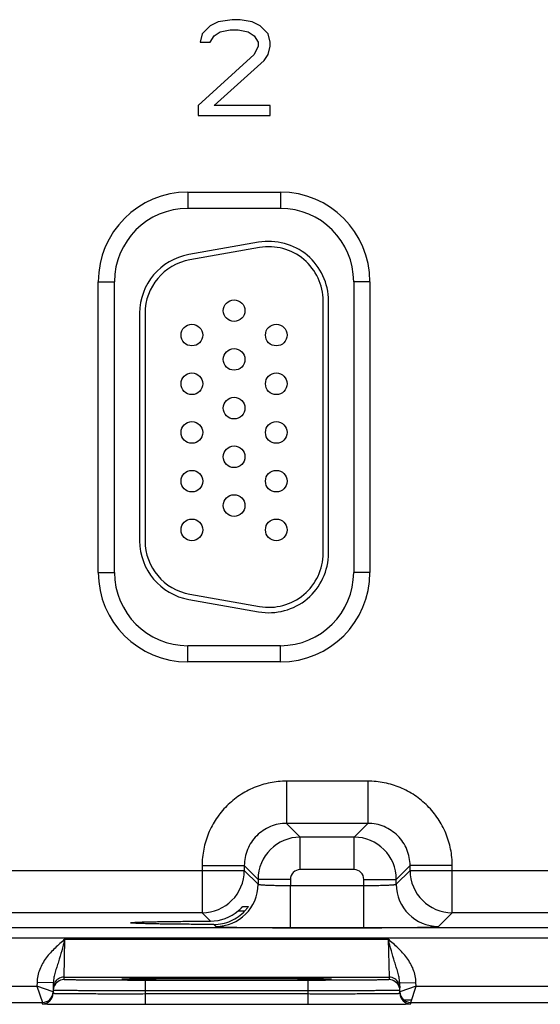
# Model space of a CAD drawing. Header units: inches. Extents: x 0 to 34, y 0 to 22.
# Tile 152 of 179: x 17 to 18, y 16.4 to 18.2. Entities that reach past the tile are written whole.
import ezdxf

# ---------------------------------------------------------------- set-up
doc = ezdxf.new("R2010")
doc.units = ezdxf.units.IN
doc.header["$LTSCALE"] = 1.87
doc.header["$MEASUREMENT"] = 0
doc.layers.get('0').update_dxf_attribs({"linetype": 'CONTINUOUS'})

msp = doc.modelspace()

# ---------------------------------------------------------------- linework, layer by layer
at = {"color": 7, "linetype": 'CONTINUOUS'}
for p, q in [((17.4031, 18.2111), (17.3773, 18.2074)), ((17.4179, 18.2111), (17.4031, 18.2111)), ((17.44, 18.2074), (17.4179, 18.2111)), ((17.3625, 18.1998), (17.3478, 18.1847)), ((17.3773, 18.2074), (17.3625, 18.1998)), ((17.381, 18.1885), (17.3994, 18.1923)), ((17.3994, 18.1923), (17.4142, 18.1923)), ((17.4142, 18.1923), (17.4327, 18.1885)), ((17.4548, 18.1998), (17.44, 18.2074)), ((17.4696, 18.1847), (17.4548, 18.1998)), ((17.3478, 18.1847), (17.3441, 18.1697)), ((17.3625, 18.1697), (17.3699, 18.181)), ((17.3699, 18.181), (17.381, 18.1885)), ((17.4327, 18.1885), (17.4437, 18.181)), ((17.4437, 18.181), (17.4511, 18.1697)), ((17.4733, 18.1697), (17.4696, 18.1847)), ((17.3441, 18.1697), (17.3625, 18.1697)), ((17.4511, 18.1621), (17.4437, 18.147)), ((17.4511, 18.1697), (17.4511, 18.1621)), ((17.4696, 18.147), (17.4733, 18.1621)), ((17.4733, 18.1621), (17.4733, 18.1697)), ((17.4437, 18.147), (17.3404, 18.0528)), ((17.4622, 18.1357), (17.4696, 18.147)), ((17.3699, 18.0528), (17.4622, 18.1357)), ((17.3404, 18.0528), (17.3404, 18.034)), ((17.4733, 18.0528), (17.3699, 18.0528)), ((17.4733, 18.034), (17.4733, 18.0528)), ((17.3404, 18.034), (17.4733, 18.034)), ((17.3213, 17.8926), (17.3213, 17.8626)), ((17.3213, 17.8926), (17.4923, 17.8926)), ((17.4923, 17.8926), (17.4923, 17.8626)), ((17.3213, 17.8626), (17.4923, 17.8626)), ((17.4522, 17.7999), (17.3232, 17.7771)), ((17.454, 17.79), (17.325, 17.7673)), ((17.1558, 17.19), (17.1558, 17.727)), ((17.1558, 17.727), (17.1858, 17.727)), ((17.1858, 17.19), (17.1858, 17.727)), ((17.6578, 17.727), (17.6278, 17.727)), ((17.6278, 17.727), (17.6278, 17.19)), ((17.6578, 17.727), (17.6578, 17.19)), ((17.5713, 17.2255), (17.5713, 17.6915)), ((17.5813, 17.2255), (17.5813, 17.6915)), ((17.2323, 17.6688), (17.2323, 17.2483)), ((17.2423, 17.6688), (17.2423, 17.2483)), ((17.1558, 17.19), (17.1858, 17.19)), ((17.6578, 17.19), (17.6278, 17.19)), ((17.3232, 17.14), (17.4522, 17.1172)), ((17.325, 17.1498), (17.454, 17.1271)), ((17.4923, 17.0545), (17.3213, 17.0545)), ((17.3213, 17.0245), (17.3213, 17.0545)), ((17.4923, 17.0245), (17.4923, 17.0545)), ((17.4923, 17.0245), (17.3213, 17.0245)), ((17.654, 16.8042), (17.5037, 16.8042)), ((17.5037, 16.8042), (17.5037, 16.7262)), ((17.654, 16.8042), (17.654, 16.7262)), ((17.654, 16.7262), (17.5037, 16.7262)), ((17.5037, 16.7262), (17.529, 16.7008)), ((17.654, 16.7262), (17.6286, 16.7008)), ((17.6286, 16.7008), (17.529, 16.7008)), ((17.529, 16.6408), (17.529, 16.7008)), ((17.6286, 16.6408), (17.6286, 16.7008)), ((17.3477, 16.6482), (17.4257, 16.6482)), ((17.3477, 16.6482), (17.3477, 16.5612)), ((17.4257, 16.6482), (17.4511, 16.6228)), ((17.4257, 16.6482), (17.4257, 16.6392)), ((17.732, 16.6482), (17.7066, 16.6228)), ((17.81, 16.6482), (17.732, 16.6482)), ((17.732, 16.6392), (17.732, 16.6482)), ((17.81, 16.5612), (17.81, 16.6482)), ((16.677, 16.6392), (17.4257, 16.6392)), ((17.4257, 16.6392), (17.4511, 16.6138)), ((17.6286, 16.6408), (17.529, 16.6408)), ((17.7066, 16.6138), (17.732, 16.6392)), ((17.732, 16.6392), (18.4807, 16.6392)), ((17.511, 16.6228), (17.4511, 16.6228)), ((17.4511, 16.6228), (17.4511, 16.6138)), ((17.511, 16.6228), (17.511, 16.6114)), ((17.511, 16.6114), (17.6466, 16.6114)), ((17.511, 16.5334), (17.511, 16.6114)), ((17.6466, 16.6228), (17.7066, 16.6228)), ((17.6466, 16.6114), (17.6466, 16.6228)), ((17.6466, 16.5334), (17.6466, 16.6114)), ((17.7066, 16.6138), (17.7066, 16.6228)), ((17.3477, 16.5612), (16.755, 16.5612)), ((17.3477, 16.5612), (17.3633, 16.5456)), ((17.4144, 16.5647), (17.4268, 16.5647)), ((17.4224, 16.5724), (17.4327, 16.5724)), ((17.4327, 16.5724), (17.4327, 16.5723)), ((17.7846, 16.5358), (17.81, 16.5612)), ((18.4027, 16.5612), (17.81, 16.5612)), ((17.3694, 16.5395), (17.3731, 16.5358)), ((24.1715, 16.5334), (15.8213, 16.5334)), ((17.511, 16.5334), (17.6466, 16.5334)), ((24.1715, 16.5144), (15.8213, 16.5144)), ((17.0926, 16.4422), (17.0941, 16.5122)), ((17.0942, 16.5122), (17.6915, 16.5122)), ((17.6915, 16.5122), (17.6931, 16.4422)), ((17.0428, 16.4324), (17.0426, 16.4253)), ((17.0727, 16.4319), (17.0428, 16.4324)), ((17.0727, 16.4319), (17.0724, 16.4124)), ((17.0925, 16.4375), (17.0926, 16.4422)), ((17.0926, 16.4422), (17.6931, 16.4422)), ((17.2022, 16.4384), (17.1991, 16.4381)), ((17.1991, 16.4381), (17.2022, 16.4378)), ((17.2021, 16.4383), (17.2028, 16.4384)), ((17.2137, 16.4387), (17.2022, 16.4384)), ((17.2028, 16.4384), (17.2036, 16.4384)), ((17.2036, 16.4384), (17.2046, 16.4384)), ((17.2046, 16.4384), (17.2064, 16.4385)), ((17.2064, 16.4385), (17.2086, 16.4386)), ((17.2086, 16.4386), (17.2112, 16.4386)), ((17.2112, 16.4386), (17.2142, 16.4387)), ((17.2142, 16.4387), (17.2175, 16.4388)), ((17.2175, 16.4388), (17.2213, 16.4388)), ((17.2213, 16.4388), (17.2255, 16.4389)), ((17.2255, 16.4389), (17.2301, 16.439)), ((17.2301, 16.439), (17.2353, 16.439)), ((17.2353, 16.439), (17.2411, 16.4391)), ((17.2411, 16.4391), (17.2475, 16.4392)), ((17.5432, 16.4362), (17.2425, 16.4362)), ((17.2425, 16.4362), (17.2425, 16.4166)), ((17.2475, 16.4392), (17.2546, 16.4392)), ((17.2546, 16.4392), (17.2628, 16.4393)), ((17.2628, 16.4393), (17.2721, 16.4394)), ((17.2721, 16.4394), (17.2824, 16.4394)), ((17.2824, 16.4394), (17.2937, 16.4395)), ((17.2937, 16.4395), (17.306, 16.4396)), ((17.306, 16.4396), (17.3147, 16.4396)), ((17.3147, 16.4396), (17.3239, 16.4396)), ((17.3239, 16.4396), (17.3335, 16.4397)), ((17.3335, 16.4397), (17.3436, 16.4397)), ((17.3436, 16.4397), (17.3543, 16.4397)), ((17.3543, 16.4397), (17.3656, 16.4397)), ((17.3656, 16.4397), (17.3773, 16.4397)), ((17.3773, 16.4397), (17.389, 16.4397)), ((17.389, 16.4397), (17.4003, 16.4397)), ((17.4003, 16.4397), (17.411, 16.4397)), ((17.411, 16.4397), (17.4211, 16.4397)), ((17.4211, 16.4397), (17.4355, 16.4397)), ((17.4355, 16.4397), (17.4491, 16.4397)), ((17.4491, 16.4397), (17.4621, 16.4396)), ((17.4621, 16.4396), (17.4743, 16.4396)), ((17.4743, 16.4396), (17.4858, 16.4395)), ((17.4858, 16.4395), (17.4965, 16.4395)), ((17.4965, 16.4395), (17.5064, 16.4394)), ((17.5064, 16.4394), (17.5156, 16.4394)), ((17.5156, 16.4394), (17.524, 16.4393)), ((17.524, 16.4393), (17.5317, 16.4392)), ((17.5317, 16.4392), (17.5388, 16.4392)), ((17.5388, 16.4392), (17.5452, 16.4391)), ((17.5432, 16.4362), (17.5432, 16.4166)), ((17.5452, 16.4391), (17.5511, 16.439)), ((17.5511, 16.439), (17.5563, 16.439)), ((17.5563, 16.439), (17.561, 16.4389)), ((17.561, 16.4389), (17.5651, 16.4388)), ((17.5651, 16.4388), (17.5688, 16.4388)), ((17.5688, 16.4388), (17.572, 16.4387)), ((17.572, 16.4387), (17.5749, 16.4386)), ((17.5835, 16.4384), (17.5722, 16.4387)), ((17.5749, 16.4386), (17.5773, 16.4386)), ((17.5773, 16.4386), (17.5794, 16.4385)), ((17.5794, 16.4385), (17.5811, 16.4384)), ((17.5811, 16.4384), (17.582, 16.4384)), ((17.582, 16.4384), (17.5828, 16.4384)), ((17.5866, 16.4381), (17.5835, 16.4384)), ((17.5835, 16.4378), (17.5866, 16.4381)), ((17.6931, 16.4422), (17.6931, 16.4375)), ((17.7129, 16.4319), (17.7429, 16.4324)), ((17.7132, 16.4124), (17.7129, 16.4319)), ((17.743, 16.4253), (17.7429, 16.4324)), ((16.688, 16.4253), (17.0426, 16.4253)), ((17.0725, 16.4149), (17.0426, 16.4253)), ((17.0426, 16.4253), (17.0525, 16.3953)), ((17.2425, 16.4166), (17.2424, 16.4116)), ((17.2424, 16.4116), (17.5433, 16.4116)), ((17.2424, 16.4116), (17.2424, 16.3919)), ((17.5432, 16.4166), (17.2425, 16.4166)), ((17.5432, 16.4166), (17.5433, 16.4116)), ((17.5433, 16.4116), (17.5433, 16.3919)), ((17.743, 16.4253), (17.7132, 16.4149)), ((17.7332, 16.3953), (17.743, 16.4253)), ((17.743, 16.4253), (18.0976, 16.4253)), ((16.6782, 16.3953), (17.0525, 16.3953)), ((17.0525, 16.3953), (17.0524, 16.3928)), ((17.2424, 16.3919), (17.5433, 16.3919)), ((17.7198, 16.4004), (17.7332, 16.4004)), ((17.7332, 16.3953), (18.1075, 16.3953)), ((17.7332, 16.3928), (17.7332, 16.3953))]:
    msp.add_line(p, q, dxfattribs=at)
for points in [[(17.2013, 16.4383), (17.2014, 16.4383), (17.2015, 16.4383), (17.2016, 16.4383), (17.2018, 16.4383), (17.2021, 16.4383)], [(17.5828, 16.4384), (17.5834, 16.4383), (17.5837, 16.4383), (17.5839, 16.4383), (17.5841, 16.4383), (17.5842, 16.4383), (17.5843, 16.4383)]]:
    msp.add_lwpolyline(points, dxfattribs=at)
for centre in [(17.4068, 17.6735), (17.3288, 17.6285), (17.4848, 17.6285), (17.4068, 17.5835), (17.3288, 17.5385), (17.4848, 17.5385), (17.4068, 17.4935), (17.3288, 17.4485), (17.4848, 17.4485), (17.4068, 17.4035), (17.3288, 17.3585), (17.4848, 17.3585), (17.4068, 17.3135), (17.3288, 17.2685), (17.4848, 17.2685)]:
    msp.add_circle(centre, 0.02, dxfattribs=at)
for centre, radius, start, end in [((17.3213, 17.727), 0.1655, 90, 180), ((17.4923, 17.727), 0.1655, 0, 90), ((17.3213, 17.727), 0.1355, 90, 180), ((17.4923, 17.727), 0.1355, 0, 90), ((17.4713, 17.6915), 0.11, 0, 100), ((17.3423, 17.6688), 0.11, 100, 180), ((17.4713, 17.6915), 0.1, 0, 100), ((17.3423, 17.6688), 0.1, 100, 180), ((17.3423, 17.2483), 0.11, 180, 260), ((17.3423, 17.2483), 0.1, 180, 260), ((17.4713, 17.2255), 0.11, 260, 360), ((17.4713, 17.2255), 0.1, 260, 360), ((17.3213, 17.19), 0.1655, 180, 270), ((17.3213, 17.19), 0.1355, 180, 270), ((17.4923, 17.19), 0.1655, 270, 360), ((17.4923, 17.19), 0.1355, 270, 360), ((17.5291, 16.6228), 0.078, 90.0148, 179.9847), ((17.6286, 16.6228), 0.078, 0.0148, 89.9847), ((17.3477, 16.6392), 0.078, 270.0209, 359.9791), ((17.529, 16.6228), 0.018, 89.9965, 180.0035), ((17.6286, 16.6228), 0.018, 359.9965, 90.0035), ((17.81, 16.6392), 0.078, 180.0209, 269.9791), ((17.373, 16.6138), 0.078, 270.0209, 359.9791), ((17.7846, 16.6138), 0.078, 180.0209, 269.9791), ((17.363, 16.6242), 0.0786, 270.1936, 310.784), ((17.0925, 16.4175), 0.02, 89.9993, 161.1986), ((17.0926, 16.4222), 0.02, 89.9997, 153.5768), ((17.6931, 16.4222), 0.02, 26.4232, 90.0003), ((17.6931, 16.4175), 0.02, 18.8014, 90.0007), ((17.0524, 16.4128), 0.02, 269.9997, 358.9997), ((17.0525, 16.4153), 0.02, 269.9997, 358.9997), ((17.0525, 16.4153), 0.02, 350.102, 351.8197), ((17.0524, 16.4153), 0.02, 351.8201, 358.9927), ((17.0926, 16.4175), 0.0201, 161.2521, 178.9472), ((17.693, 16.4175), 0.0201, 1.0528, 18.7479), ((17.7332, 16.4153), 0.02, 181.0074, 188.1804), ((17.7332, 16.4153), 0.02, 181.0003, 270.0003), ((17.7332, 16.4128), 0.02, 181.0003, 270.0003), ((17.7332, 16.4153), 0.02, 188.1808, 189.8983)]:
    msp.add_arc(centre, radius, start, end, dxfattribs=at)
for points, knots in [([(17.5037, 16.8042), (17.4935, 16.8042), (17.473, 16.8022), (17.4436, 16.7932), (17.4165, 16.7787), (17.3927, 16.7592), (17.3731, 16.7354), (17.3586, 16.7083), (17.3497, 16.6788), (17.3477, 16.6584), (17.3477, 16.6482)], [0, 0, 0, 0, 0.124999, 0.25, 0.375, 0.5, 0.625, 0.75, 0.875001, 1, 1, 1, 1]), ([(17.81, 16.6482), (17.81, 16.6584), (17.8079, 16.6788), (17.799, 16.7083), (17.7845, 16.7354), (17.765, 16.7592), (17.7412, 16.7787), (17.7141, 16.7932), (17.6846, 16.8022), (17.6642, 16.8042), (17.654, 16.8042)], [0, 0, 0, 0, 0.124999, 0.25, 0.375, 0.5, 0.625, 0.75, 0.875001, 1, 1, 1, 1]), ([(17.5037, 16.7262), (17.4986, 16.7262), (17.4883, 16.7252), (17.4688, 16.7193), (17.4471, 16.7048), (17.4326, 16.6831), (17.4267, 16.6635), (17.4257, 16.6533), (17.4257, 16.6482)], [0, 0, 0, 0, 0.125293, 0.250594, 0.5, 0.749406, 0.874707, 1, 1, 1, 1]), ([(17.732, 16.6482), (17.732, 16.6533), (17.731, 16.6635), (17.7251, 16.6831), (17.7106, 16.7048), (17.6889, 16.7193), (17.6693, 16.7252), (17.6591, 16.7262), (17.654, 16.7262)], [0, 0, 0, 0, 0.125293, 0.250594, 0.5, 0.749406, 0.874707, 1, 1, 1, 1]), ([(17.4511, 16.6138), (17.4511, 16.6137), (17.4512, 16.6136), (17.4516, 16.6135), (17.4526, 16.6133), (17.4541, 16.6131), (17.4561, 16.6129), (17.4586, 16.6127), (17.4617, 16.6125), (17.4652, 16.6123), (17.4707, 16.612), (17.4784, 16.6118), (17.4886, 16.6116), (17.4996, 16.6115), (17.5072, 16.6114), (17.511, 16.6114)], [0, 0, 0, 0, 0.0028, 0.007571, 0.023737, 0.048902, 0.082927, 0.125529, 0.176328, 0.234856, 0.300573, 0.451056, 0.622157, 0.807459, 1, 1, 1, 1]), ([(17.6466, 16.6114), (17.6505, 16.6114), (17.658, 16.6115), (17.6691, 16.6116), (17.6792, 16.6118), (17.687, 16.612), (17.6925, 16.6123), (17.696, 16.6125), (17.699, 16.6127), (17.7016, 16.6129), (17.7036, 16.6131), (17.7051, 16.6133), (17.706, 16.6135), (17.7064, 16.6136), (17.7066, 16.6137), (17.7066, 16.6138)], [0, 0, 0, 0, 0.192541, 0.377843, 0.548944, 0.699427, 0.765144, 0.823672, 0.874471, 0.917073, 0.951098, 0.976263, 0.992429, 0.9972, 1, 1, 1, 1]), ([(17.3694, 16.5395), (17.3748, 16.5395), (17.3856, 16.5406), (17.401, 16.5455), (17.4151, 16.5536), (17.4232, 16.5607), (17.4268, 16.5647)], [0, 0, 0, 0, 0.250036, 0.500975, 0.751114, 1, 1, 1, 1]), ([(17.4144, 16.5647), (17.4154, 16.5655), (17.4167, 16.5668), (17.4185, 16.5684), (17.4197, 16.5696), (17.4206, 16.5705), (17.4212, 16.5712), (17.4216, 16.5716), (17.4219, 16.5719), (17.4222, 16.5722), (17.4223, 16.5723), (17.4224, 16.5724), (17.4224, 16.5724)], [0, 0, 0, 0, 0.342241, 0.503527, 0.653247, 0.786029, 0.843905, 0.894671, 0.937065, 0.969696, 0.991105, 1, 1, 1, 1]), ([(17.4327, 16.5723), (17.4325, 16.5719), (17.4318, 16.5709), (17.4306, 16.5692), (17.4288, 16.567), (17.4275, 16.5655), (17.4268, 16.5647)], [0, 0, 0, 0, 0.132034, 0.368411, 0.667584, 1, 1, 1, 1]), ([(17.2156, 16.5425), (17.2156, 16.5426), (17.216, 16.5427), (17.2164, 16.5428), (17.2173, 16.543), (17.2185, 16.5431), (17.22, 16.5432), (17.2219, 16.5433), (17.2241, 16.5435), (17.2276, 16.5437), (17.2328, 16.5439), (17.24, 16.5441), (17.2484, 16.5443), (17.2579, 16.5445), (17.2684, 16.5447), (17.2842, 16.545), (17.306, 16.5452), (17.3339, 16.5455), (17.3533, 16.5456), (17.3633, 16.5456)], [0, 0, 0, 0, 0.001483, 0.005067, 0.010907, 0.019019, 0.029395, 0.042009, 0.056833, 0.073841, 0.114301, 0.163122, 0.2199, 0.284173, 0.355492, 0.433315, 0.605936, 0.796797, 1, 1, 1, 1]), ([(17.3694, 16.5395), (17.3591, 16.5395), (17.339, 16.5396), (17.31, 16.5398), (17.2874, 16.54), (17.2708, 16.5403), (17.2598, 16.5405), (17.2499, 16.5407), (17.2412, 16.5409), (17.2336, 16.5412), (17.2282, 16.5414), (17.2244, 16.5416), (17.2221, 16.5417), (17.2202, 16.5418), (17.2186, 16.542), (17.2174, 16.5421), (17.2164, 16.5422), (17.216, 16.5423), (17.2156, 16.5425), (17.2156, 16.5425)], [0, 0, 0, 0, 0.201695, 0.391991, 0.564724, 0.642756, 0.714346, 0.778938, 0.836038, 0.885143, 0.925856, 0.942979, 0.9579, 0.970586, 0.981005, 0.989137, 0.994977, 0.998546, 1, 1, 1, 1]), ([(17.3731, 16.5358), (17.3731, 16.5357), (17.3735, 16.5357), (17.3741, 16.5356), (17.375, 16.5355), (17.3762, 16.5353), (17.3778, 16.5352), (17.3805, 16.5351), (17.3847, 16.5349), (17.3905, 16.5347), (17.3975, 16.5345), (17.4056, 16.5343), (17.4146, 16.5341), (17.4246, 16.534), (17.4394, 16.5338), (17.4594, 16.5336), (17.4848, 16.5335), (17.5022, 16.5334), (17.511, 16.5334)], [0, 0, 0, 0, 0.002193, 0.006647, 0.013412, 0.022485, 0.033853, 0.04749, 0.081447, 0.124043, 0.174882, 0.233486, 0.299305, 0.371722, 0.450054, 0.621468, 0.80711, 1, 1, 1, 1]), ([(17.6466, 16.5334), (17.6555, 16.5334), (17.6729, 16.5335), (17.6982, 16.5336), (17.7182, 16.5338), (17.7331, 16.534), (17.743, 16.5341), (17.7521, 16.5343), (17.7602, 16.5345), (17.7671, 16.5347), (17.773, 16.5349), (17.7771, 16.5351), (17.7799, 16.5352), (17.7814, 16.5353), (17.7827, 16.5355), (17.7836, 16.5356), (17.7842, 16.5357), (17.7845, 16.5357), (17.7846, 16.5358)], [0, 0, 0, 0, 0.19289, 0.378532, 0.549946, 0.628278, 0.700695, 0.766514, 0.825118, 0.875957, 0.918553, 0.95251, 0.966147, 0.977515, 0.986588, 0.993353, 0.997807, 1, 1, 1, 1]), ([(17.0942, 16.5122), (17.088, 16.5069), (17.0756, 16.4962), (17.0589, 16.4782), (17.0485, 16.4603), (17.0438, 16.4447), (17.0428, 16.4365), (17.0428, 16.4324)], [0, 0, 0, 0, 0.250245, 0.500292, 0.749932, 0.874982, 1, 1, 1, 1]), ([(17.0941, 16.5122), (17.0922, 16.505), (17.0884, 16.4911), (17.0833, 16.474), (17.0792, 16.4609), (17.0762, 16.4514), (17.0737, 16.4418), (17.0728, 16.4353), (17.0727, 16.4319)], [0, 0, 0, 0, 0.266694, 0.521427, 0.642943, 0.761728, 0.879894, 1, 1, 1, 1]), ([(17.7429, 16.4324), (17.7428, 16.4365), (17.7419, 16.4447), (17.7371, 16.4603), (17.7267, 16.4782), (17.71, 16.4962), (17.6977, 16.5069), (17.6915, 16.5122)], [0, 0, 0, 0, 0.125014, 0.25006, 0.499694, 0.749744, 1, 1, 1, 1]), ([(17.7129, 16.4319), (17.7128, 16.4353), (17.7119, 16.4418), (17.7094, 16.4514), (17.7065, 16.4609), (17.7024, 16.474), (17.6973, 16.4911), (17.6934, 16.5051), (17.6915, 16.5122)], [0, 0, 0, 0, 0.120104, 0.238268, 0.357052, 0.478569, 0.733305, 1, 1, 1, 1]), ([(17.2425, 16.4362), (17.2327, 16.4362), (17.2136, 16.4362), (17.19, 16.4363), (17.172, 16.4364), (17.1594, 16.4364), (17.1476, 16.4365), (17.1367, 16.4366), (17.1269, 16.4367), (17.1182, 16.4368), (17.1106, 16.4369), (17.1051, 16.437), (17.1014, 16.4371), (17.0991, 16.4371), (17.0971, 16.4372), (17.0955, 16.4373), (17.0942, 16.4373), (17.0934, 16.4374), (17.0929, 16.4374), (17.0927, 16.4374), (17.0926, 16.4375), (17.0925, 16.4375), (17.0925, 16.4375)], [0, 0, 0, 0, 0.195093, 0.382688, 0.4714, 0.555569, 0.634386, 0.70709, 0.77298, 0.831424, 0.881858, 0.923799, 0.941455, 0.956844, 0.969929, 0.980679, 0.989069, 0.995082, 0.997194, 0.998709, 0.999633, 1, 1, 1, 1]), ([(17.2022, 16.4378), (17.2051, 16.4376), (17.2128, 16.4374), (17.227, 16.4372), (17.2462, 16.4369), (17.2698, 16.4367), (17.2972, 16.4366), (17.3386, 16.4364), (17.3928, 16.4363), (17.4471, 16.4364), (17.4885, 16.4366), (17.5158, 16.4367), (17.5394, 16.4369), (17.5586, 16.4372), (17.5728, 16.4374), (17.5805, 16.4376), (17.5835, 16.4378)], [0, 0, 0, 0, 0.023176, 0.060749, 0.111597, 0.174181, 0.246609, 0.326696, 0.500002, 0.673307, 0.753394, 0.825822, 0.888405, 0.939253, 0.976825, 1, 1, 1, 1]), ([(17.5722, 16.4387), (17.5625, 16.4389), (17.5387, 16.4392), (17.4978, 16.4395), (17.4478, 16.4397), (17.393, 16.4398), (17.3383, 16.4397), (17.2882, 16.4395), (17.2472, 16.4392), (17.2234, 16.4389), (17.2137, 16.4387)], [0, 0, 0, 0, 0.081205, 0.198703, 0.34232, 0.499617, 0.656968, 0.800741, 0.918483, 1, 1, 1, 1]), ([(17.6931, 16.4375), (17.6931, 16.4375), (17.6931, 16.4375), (17.6929, 16.4374), (17.6927, 16.4374), (17.6922, 16.4374), (17.6914, 16.4373), (17.6901, 16.4373), (17.6885, 16.4372), (17.6866, 16.4371), (17.6843, 16.4371), (17.6805, 16.437), (17.675, 16.4369), (17.6675, 16.4368), (17.6587, 16.4367), (17.6489, 16.4366), (17.638, 16.4365), (17.6262, 16.4364), (17.6137, 16.4364), (17.5956, 16.4363), (17.5721, 16.4362), (17.5529, 16.4362), (17.5432, 16.4362)], [0, 0, 0, 0, 0.000367, 0.001291, 0.002806, 0.004918, 0.010931, 0.019321, 0.030071, 0.043156, 0.058545, 0.076201, 0.118142, 0.168576, 0.22702, 0.29291, 0.365614, 0.444431, 0.5286, 0.617312, 0.804907, 1, 1, 1, 1]), ([(17.0724, 16.4124), (17.0724, 16.4124), (17.0725, 16.4124), (17.0726, 16.4124), (17.0729, 16.4123), (17.0733, 16.4123), (17.0737, 16.4123), (17.0745, 16.4122), (17.0758, 16.4122), (17.0776, 16.4121), (17.0798, 16.4121), (17.0825, 16.412), (17.0855, 16.412), (17.0888, 16.4119), (17.0941, 16.4119), (17.1015, 16.4118), (17.1114, 16.4117), (17.1226, 16.4117), (17.1349, 16.4116), (17.1482, 16.4116), (17.1625, 16.4116), (17.1829, 16.4115), (17.2096, 16.4115), (17.2313, 16.4116), (17.2424, 16.4116)], [0, 0, 0, 0, 0.000343, 0.001258, 0.002769, 0.004877, 0.007583, 0.010886, 0.019274, 0.030023, 0.043108, 0.058497, 0.076155, 0.096038, 0.118099, 0.168538, 0.226987, 0.292883, 0.365592, 0.444414, 0.528589, 0.617304, 0.804905, 1, 1, 1, 1]), ([(17.2425, 16.4166), (17.2314, 16.4166), (17.2097, 16.4166), (17.183, 16.4167), (17.1626, 16.4168), (17.1483, 16.4169), (17.135, 16.417), (17.1227, 16.4171), (17.1115, 16.4172), (17.1016, 16.4173), (17.0942, 16.4174), (17.0889, 16.4174), (17.0856, 16.4175), (17.0826, 16.4175), (17.0799, 16.4176), (17.0777, 16.4176), (17.0759, 16.4177), (17.0746, 16.4177), (17.0738, 16.4177), (17.0734, 16.4178), (17.073, 16.4178), (17.0727, 16.4178), (17.0726, 16.4178), (17.0725, 16.4179), (17.0725, 16.4179)], [0, 0, 0, 0, 0.195104, 0.382709, 0.471426, 0.555601, 0.634423, 0.707132, 0.773029, 0.831478, 0.881918, 0.90398, 0.923864, 0.941522, 0.956912, 0.969998, 0.980748, 0.989136, 0.992438, 0.995144, 0.997251, 0.998759, 0.99967, 1, 1, 1, 1]), ([(17.7131, 16.4179), (17.7131, 16.4179), (17.713, 16.4178), (17.7129, 16.4178), (17.7126, 16.4178), (17.7123, 16.4178), (17.7118, 16.4177), (17.711, 16.4177), (17.7097, 16.4177), (17.7079, 16.4176), (17.7057, 16.4176), (17.7031, 16.4175), (17.7001, 16.4175), (17.6967, 16.4174), (17.6915, 16.4174), (17.6841, 16.4173), (17.6742, 16.4172), (17.663, 16.4171), (17.6507, 16.417), (17.6373, 16.4169), (17.6231, 16.4168), (17.6026, 16.4167), (17.5759, 16.4166), (17.5542, 16.4166), (17.5432, 16.4166)], [0, 0, 0, 0, 0.00033, 0.001241, 0.002749, 0.004856, 0.007562, 0.010864, 0.019252, 0.030002, 0.043087, 0.058478, 0.076136, 0.09602, 0.118081, 0.168521, 0.226971, 0.292867, 0.365577, 0.444399, 0.528574, 0.617291, 0.804896, 1, 1, 1, 1]), ([(17.5433, 16.4116), (17.5543, 16.4116), (17.576, 16.4115), (17.6027, 16.4115), (17.6231, 16.4116), (17.6374, 16.4116), (17.6508, 16.4116), (17.6631, 16.4117), (17.6742, 16.4117), (17.6841, 16.4118), (17.6916, 16.4119), (17.6968, 16.4119), (17.7002, 16.412), (17.7032, 16.412), (17.7058, 16.4121), (17.708, 16.4121), (17.7098, 16.4122), (17.7111, 16.4122), (17.7119, 16.4123), (17.7124, 16.4123), (17.7127, 16.4123), (17.713, 16.4124), (17.7131, 16.4124), (17.7132, 16.4124), (17.7132, 16.4124)], [0, 0, 0, 0, 0.195095, 0.382696, 0.471411, 0.555586, 0.634408, 0.707117, 0.773013, 0.831462, 0.881901, 0.903962, 0.923845, 0.941503, 0.956892, 0.969977, 0.980726, 0.989114, 0.992417, 0.995123, 0.997231, 0.998742, 0.999657, 1, 1, 1, 1]), ([(17.0524, 16.3928), (17.0524, 16.3927), (17.0525, 16.3927), (17.0527, 16.3927), (17.053, 16.3927), (17.0534, 16.3927), (17.0539, 16.3927), (17.0548, 16.3926), (17.0562, 16.3926), (17.0582, 16.3926), (17.0607, 16.3925), (17.0637, 16.3925), (17.067, 16.3924), (17.0708, 16.3924), (17.0766, 16.3924), (17.0849, 16.3923), (17.096, 16.3922), (17.1085, 16.3922), (17.1222, 16.3921), (17.1372, 16.3921), (17.1531, 16.392), (17.1759, 16.392), (17.2058, 16.3919), (17.23, 16.3919), (17.2424, 16.3919)], [0, 0, 0, 0, 0.000318, 0.001225, 0.002732, 0.004837, 0.007542, 0.010844, 0.019232, 0.029981, 0.043068, 0.058459, 0.076118, 0.096003, 0.118066, 0.168509, 0.226962, 0.292862, 0.365575, 0.444399, 0.528576, 0.617294, 0.804899, 1, 1, 1, 1]), ([(17.5433, 16.3919), (17.5556, 16.3919), (17.5799, 16.3919), (17.6097, 16.392), (17.6325, 16.392), (17.6485, 16.3921), (17.6634, 16.3921), (17.6772, 16.3922), (17.6897, 16.3922), (17.7007, 16.3923), (17.709, 16.3924), (17.7149, 16.3924), (17.7186, 16.3924), (17.722, 16.3925), (17.7249, 16.3925), (17.7274, 16.3926), (17.7294, 16.3926), (17.7309, 16.3926), (17.7318, 16.3927), (17.7323, 16.3927), (17.7327, 16.3927), (17.733, 16.3927), (17.7331, 16.3927), (17.7332, 16.3927), (17.7332, 16.3928)], [0, 0, 0, 0, 0.195101, 0.382706, 0.471424, 0.555601, 0.634425, 0.707138, 0.773038, 0.831491, 0.881934, 0.903997, 0.923882, 0.941541, 0.956932, 0.970019, 0.980768, 0.989156, 0.992458, 0.995163, 0.997268, 0.998775, 0.999682, 1, 1, 1, 1])]:
    msp.add_open_spline(points, degree=3, knots=knots, dxfattribs=at)
for points in [[(17.0747, 16.4311), (17.0734, 16.4285), (17.0726, 16.4255), (17.0726, 16.4225)], [(17.711, 16.4311), (17.7123, 16.4285), (17.713, 16.4255), (17.7131, 16.4225)]]:
    msp.add_open_spline(points, degree=3, dxfattribs=at)

doc.saveas('drawing.dxf')
